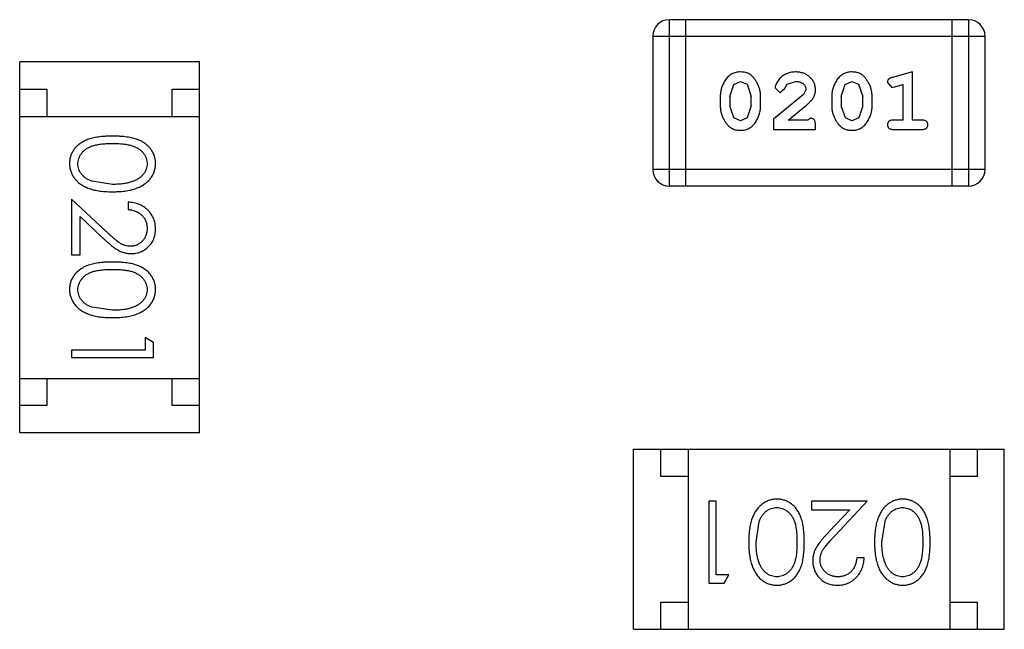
# Model space of a CAD drawing. Header units: inches. Extents: x -13 to 240, y -18 to 126.
# Tile 66 of 112: x 202.43 to 204.23, y 42.75 to 43.87. Entities that reach past the tile are written whole.
import ezdxf

# ---------------------------------------------------------------- set-up
doc = ezdxf.new("R2010")
doc.units = ezdxf.units.IN
doc.header["$LTSCALE"] = 1.21
doc.header["$MEASUREMENT"] = 0
doc.layers.get('0').update_dxf_attribs({"linetype": 'CONTINUOUS'})

msp = doc.modelspace()

# ---------------------------------------------------------------- linework, layer by layer
at = {"color": 7, "linetype": 'Continuous'}
for p, q in [((203.6173, 43.5641), (203.6173, 43.8689)), ((204.166, 43.8689), (203.6173, 43.8689)), ((203.6478, 43.5641), (203.6478, 43.8689)), ((204.1355, 43.8689), (204.1355, 43.5641)), ((204.166, 43.8689), (204.166, 43.5641)), ((203.5868, 43.8384), (203.5868, 43.5945)), ((203.5868, 43.8384), (204.1964, 43.8384)), ((204.1964, 43.5945), (204.1964, 43.8384)), ((202.4257, 43.1114), (202.4257, 43.7914)), ((202.7557, 43.7914), (202.4257, 43.7914)), ((202.7557, 43.1114), (202.7557, 43.7914)), ((204.0631, 43.7731), (204.0265, 43.7632)), ((204.0631, 43.685), (204.0631, 43.7731)), ((202.4257, 43.7414), (202.4757, 43.7414)), ((202.4757, 43.7414), (202.4757, 43.6914)), ((202.7057, 43.6914), (202.7057, 43.7414)), ((202.7057, 43.7414), (202.7557, 43.7414)), ((203.728, 43.7282), (203.7353, 43.75)), ((203.7353, 43.75), (203.7477, 43.7558)), ((203.7477, 43.7558), (203.7598, 43.7505)), ((203.7598, 43.7505), (203.7674, 43.7282)), ((203.8114, 43.7438), (203.8202, 43.7353)), ((203.8202, 43.7353), (203.8287, 43.7419)), ((203.8287, 43.7419), (203.8337, 43.7504)), ((203.8337, 43.7504), (203.8486, 43.7558)), ((203.8681, 43.7413), (203.8633, 43.7316)), ((203.9326, 43.7282), (203.9398, 43.75)), ((203.9398, 43.75), (203.9522, 43.7558)), ((203.9522, 43.7558), (203.9643, 43.7505)), ((203.9643, 43.7505), (203.9719, 43.7282)), ((204.0175, 43.754), (204.0254, 43.7448)), ((204.0254, 43.7448), (204.0308, 43.7458)), ((204.0308, 43.7458), (204.0458, 43.75)), ((204.0458, 43.75), (204.0458, 43.685)), ((203.7107, 43.7285), (203.7107, 43.7107)), ((203.728, 43.7282), (203.728, 43.711)), ((203.7674, 43.711), (203.7674, 43.7282)), ((203.7847, 43.7107), (203.7847, 43.7285)), ((203.8633, 43.7316), (203.8083, 43.6866)), ((203.9152, 43.7285), (203.9152, 43.7107)), ((203.9326, 43.7282), (203.9326, 43.711)), ((203.9719, 43.711), (203.9719, 43.7282)), ((203.9892, 43.7107), (203.9892, 43.7285)), ((203.7357, 43.6887), (203.728, 43.711)), ((203.7674, 43.711), (203.7601, 43.6892)), ((203.835, 43.685), (203.8686, 43.712)), ((203.9402, 43.6887), (203.9326, 43.711)), ((203.9719, 43.711), (203.9646, 43.6892)), ((202.4257, 43.6914), (202.7557, 43.6914)), ((203.7478, 43.6834), (203.7357, 43.6887)), ((203.7601, 43.6892), (203.7478, 43.6834)), ((203.8083, 43.6866), (203.8083, 43.6677)), ((203.8767, 43.6881), (203.8712, 43.685)), ((203.9523, 43.6834), (203.9402, 43.6887)), ((203.9646, 43.6892), (203.9523, 43.6834)), ((203.8083, 43.6677), (203.8854, 43.6677)), ((203.8712, 43.685), (203.835, 43.685)), ((203.8854, 43.6677), (203.8854, 43.6756)), ((204.0458, 43.685), (204.0285, 43.685)), ((204.0285, 43.6677), (204.0804, 43.6677)), ((204.0804, 43.685), (204.0631, 43.685)), ((204.1964, 43.5945), (203.5868, 43.5945)), ((202.596, 43.5669), (202.5583, 43.5726)), ((203.6173, 43.5641), (204.166, 43.5641)), ((202.521, 43.54), (202.521, 43.4381)), ((202.5831, 43.4818), (202.521, 43.54)), ((202.6249, 43.5343), (202.6249, 43.5208)), ((202.5364, 43.4381), (202.5364, 43.5079)), ((202.5364, 43.5079), (202.5765, 43.4704)), ((202.521, 43.4381), (202.5364, 43.4381)), ((202.596, 43.3362), (202.5583, 43.3419)), ((202.6556, 43.2862), (202.6556, 43.2631)), ((202.671, 43.2774), (202.6556, 43.2862)), ((202.671, 43.2496), (202.671, 43.2774)), ((202.521, 43.2631), (202.521, 43.2496)), ((202.6556, 43.2631), (202.521, 43.2631)), ((202.521, 43.2496), (202.671, 43.2496)), ((202.4257, 43.2114), (202.7557, 43.2114)), ((202.4757, 43.2114), (202.4757, 43.1614)), ((202.7057, 43.1614), (202.7057, 43.2114)), ((202.4757, 43.1614), (202.4257, 43.1614)), ((202.7557, 43.1614), (202.7057, 43.1614)), ((202.7557, 43.1114), (202.4257, 43.1114)), ((203.5517, 42.7514), (203.5517, 43.0814)), ((203.5517, 43.0814), (204.2317, 43.0814)), ((203.6017, 43.0314), (203.6017, 43.0814)), ((203.6517, 43.0814), (203.6517, 42.7514)), ((204.1317, 43.0814), (204.1317, 42.7514)), ((204.1817, 43.0814), (204.1817, 43.0314)), ((204.2317, 42.7514), (204.2317, 43.0814)), ((203.6517, 43.0314), (203.6017, 43.0314)), ((204.1817, 43.0314), (204.1317, 43.0314)), ((203.6899, 42.9861), (203.6899, 42.8361)), ((203.7033, 42.9861), (203.6899, 42.9861)), ((203.7033, 42.8515), (203.7033, 42.9861)), ((203.8783, 42.9861), (203.8783, 42.9707)), ((203.9803, 42.9861), (203.8783, 42.9861)), ((203.9221, 42.924), (203.9803, 42.9861)), ((203.8783, 42.9707), (203.9481, 42.9707)), ((203.9481, 42.9707), (203.9106, 42.9307)), ((203.7764, 42.9111), (203.7821, 42.9488)), ((204.0072, 42.9111), (204.0129, 42.9488)), ((203.9745, 42.8823), (203.961, 42.8823)), ((203.7264, 42.8515), (203.7033, 42.8515)), ((203.7176, 42.8361), (203.7264, 42.8515)), ((203.6899, 42.8361), (203.7176, 42.8361)), ((203.6017, 42.7514), (203.6017, 42.8014)), ((203.6017, 42.8014), (203.6517, 42.8014)), ((204.1317, 42.8014), (204.1817, 42.8014)), ((204.1817, 42.8014), (204.1817, 42.7514)), ((203.5517, 42.7514), (204.2317, 42.7514))]:
    msp.add_line(p, q, dxfattribs=at)
for centre, start, end in [((203.6173, 43.8384), 90, 180), ((204.166, 43.8384), 0, 90), ((203.6173, 43.5945), 180, 270), ((204.166, 43.5945), 270, 0)]:
    msp.add_arc(centre, 0.0305, start, end, dxfattribs=at)
for points, knots in [([(203.7475, 43.7731), (203.7461, 43.7731), (203.7433, 43.773), (203.7392, 43.7723), (203.7354, 43.7711), (203.7318, 43.7696), (203.7285, 43.7675), (203.7254, 43.765), (203.7227, 43.762), (203.7202, 43.7586), (203.718, 43.755), (203.7161, 43.7514), (203.7144, 43.7477), (203.7131, 43.7439), (203.712, 43.7401), (203.7113, 43.7363), (203.7108, 43.7324), (203.7108, 43.7298), (203.7107, 43.7285)], [0, 0, 0, 0, 0.06692, 0.130834, 0.19258, 0.252759, 0.312631, 0.373411, 0.436359, 0.501894, 0.568244, 0.632472, 0.69556, 0.757163, 0.818592, 0.878885, 0.939235, 1, 1, 1, 1]), ([(203.7847, 43.7285), (203.7847, 43.7296), (203.7846, 43.7317), (203.7843, 43.7349), (203.7838, 43.738), (203.7831, 43.7411), (203.7822, 43.7442), (203.7811, 43.7472), (203.7798, 43.7502), (203.7783, 43.753), (203.7767, 43.7558), (203.7751, 43.7583), (203.7734, 43.7606), (203.7717, 43.7627), (203.77, 43.7646), (203.7683, 43.7662), (203.7666, 43.7677), (203.7642, 43.7692), (203.761, 43.7708), (203.7569, 43.7721), (203.7523, 43.7729), (203.7492, 43.773), (203.7475, 43.7731)], [0, 0, 0, 0, 0.049855, 0.099516, 0.148482, 0.19758, 0.246804, 0.296268, 0.346517, 0.397047, 0.446826, 0.49336, 0.537801, 0.579207, 0.617974, 0.654833, 0.689171, 0.722088, 0.786392, 0.853518, 0.924186, 1, 1, 1, 1]), ([(203.8487, 43.7731), (203.847, 43.773), (203.8436, 43.7729), (203.8387, 43.7721), (203.8339, 43.7706), (203.8295, 43.7686), (203.8253, 43.7662), (203.8217, 43.7633), (203.8185, 43.7601), (203.816, 43.7565), (203.814, 43.753), (203.8126, 43.7496), (203.8116, 43.7466), (203.8115, 43.7447), (203.8114, 43.7438)], [0, 0, 0, 0, 0.098286, 0.193983, 0.289056, 0.384352, 0.477435, 0.566197, 0.652355, 0.737986, 0.818188, 0.887401, 0.94802, 1, 1, 1, 1]), ([(203.8854, 43.7403), (203.8853, 43.7414), (203.8852, 43.7436), (203.8848, 43.7469), (203.884, 43.75), (203.8828, 43.753), (203.8814, 43.7558), (203.8796, 43.7585), (203.8775, 43.7611), (203.8751, 43.7636), (203.8724, 43.7658), (203.8696, 43.7678), (203.8665, 43.7694), (203.8633, 43.7708), (203.8599, 43.7718), (203.8563, 43.7726), (203.8526, 43.773), (203.85, 43.7731), (203.8487, 43.7731)], [0, 0, 0, 0, 0.060981, 0.120256, 0.178148, 0.236115, 0.293993, 0.352864, 0.413358, 0.476056, 0.539296, 0.602396, 0.665116, 0.728325, 0.792919, 0.859317, 0.928302, 1, 1, 1, 1]), ([(203.952, 43.7731), (203.9506, 43.7731), (203.9478, 43.773), (203.9437, 43.7723), (203.9399, 43.7711), (203.9363, 43.7696), (203.933, 43.7675), (203.93, 43.765), (203.9272, 43.762), (203.9247, 43.7586), (203.9225, 43.755), (203.9206, 43.7514), (203.9189, 43.7477), (203.9176, 43.7439), (203.9165, 43.7401), (203.9158, 43.7363), (203.9153, 43.7324), (203.9153, 43.7298), (203.9152, 43.7285)], [0, 0, 0, 0, 0.06692, 0.130834, 0.19258, 0.252759, 0.312631, 0.373411, 0.436359, 0.501894, 0.568244, 0.632472, 0.69556, 0.757163, 0.818592, 0.878885, 0.939235, 1, 1, 1, 1]), ([(203.9892, 43.7285), (203.9892, 43.7296), (203.9891, 43.7317), (203.9888, 43.7349), (203.9883, 43.738), (203.9876, 43.7411), (203.9867, 43.7442), (203.9856, 43.7472), (203.9843, 43.7502), (203.9828, 43.753), (203.9812, 43.7558), (203.9796, 43.7583), (203.9779, 43.7606), (203.9762, 43.7627), (203.9745, 43.7646), (203.9728, 43.7662), (203.9711, 43.7677), (203.9687, 43.7692), (203.9655, 43.7708), (203.9614, 43.7721), (203.9568, 43.7729), (203.9537, 43.773), (203.952, 43.7731)], [0, 0, 0, 0, 0.049855, 0.099516, 0.148482, 0.19758, 0.246804, 0.296268, 0.346517, 0.397047, 0.446826, 0.49336, 0.537801, 0.579207, 0.617974, 0.654833, 0.689171, 0.722088, 0.786392, 0.853518, 0.924186, 1, 1, 1, 1]), ([(204.0265, 43.7632), (204.0257, 43.763), (204.0241, 43.7625), (204.022, 43.7616), (204.0204, 43.7607), (204.0192, 43.7597), (204.0184, 43.7585), (204.0179, 43.7572), (204.0175, 43.7557), (204.0175, 43.7546), (204.0175, 43.754)], [0, 0, 0, 0, 0.187321, 0.344927, 0.475328, 0.579604, 0.674244, 0.773631, 0.882025, 1, 1, 1, 1]), ([(203.8486, 43.7558), (203.85, 43.7557), (203.8527, 43.7557), (203.8565, 43.7548), (203.8599, 43.7534), (203.8627, 43.7515), (203.8651, 43.7492), (203.8668, 43.7468), (203.8678, 43.7441), (203.868, 43.7422), (203.8681, 43.7413)], [0, 0, 0, 0, 0.156344, 0.299348, 0.4327, 0.561, 0.682299, 0.791883, 0.89611, 1, 1, 1, 1]), ([(203.8686, 43.712), (203.8695, 43.7128), (203.8712, 43.7143), (203.8735, 43.7165), (203.8756, 43.7186), (203.8775, 43.7206), (203.8791, 43.7225), (203.8805, 43.7242), (203.8816, 43.7259), (203.8827, 43.7279), (203.8838, 43.7305), (203.8847, 43.7337), (203.8853, 43.737), (203.8853, 43.7392), (203.8854, 43.7403)], [0, 0, 0, 0, 0.103002, 0.197728, 0.285279, 0.365235, 0.437224, 0.502446, 0.560545, 0.611446, 0.707576, 0.80349, 0.900532, 1, 1, 1, 1]), ([(203.7107, 43.7107), (203.7108, 43.7097), (203.7108, 43.7075), (203.7111, 43.7044), (203.7116, 43.7012), (203.7123, 43.6981), (203.7131, 43.6951), (203.7143, 43.6921), (203.7155, 43.6891), (203.717, 43.6863), (203.7186, 43.6835), (203.7202, 43.681), (203.7219, 43.6787), (203.7235, 43.6766), (203.7252, 43.6747), (203.7269, 43.673), (203.7286, 43.6716), (203.731, 43.67), (203.7342, 43.6684), (203.7384, 43.6671), (203.743, 43.6663), (203.7461, 43.6662), (203.7478, 43.6661)], [0, 0, 0, 0, 0.049886, 0.09882, 0.148132, 0.19689, 0.246038, 0.295176, 0.345305, 0.395692, 0.445312, 0.491875, 0.535813, 0.577009, 0.616081, 0.652689, 0.687585, 0.720206, 0.785062, 0.85223, 0.923759, 1, 1, 1, 1]), ([(203.7478, 43.6661), (203.7492, 43.6662), (203.752, 43.6662), (203.7561, 43.6669), (203.76, 43.6681), (203.7635, 43.6697), (203.7669, 43.6717), (203.7699, 43.6742), (203.7727, 43.6771), (203.7752, 43.6805), (203.7774, 43.6841), (203.7793, 43.6878), (203.781, 43.6915), (203.7823, 43.6953), (203.7834, 43.6991), (203.7841, 43.7029), (203.7846, 43.7068), (203.7846, 43.7094), (203.7847, 43.7107)], [0, 0, 0, 0, 0.067217, 0.131051, 0.19272, 0.252824, 0.312745, 0.373449, 0.436041, 0.501494, 0.567761, 0.632087, 0.695096, 0.757109, 0.817993, 0.878657, 0.939311, 1, 1, 1, 1]), ([(203.9152, 43.7107), (203.9153, 43.7097), (203.9153, 43.7075), (203.9156, 43.7044), (203.9161, 43.7012), (203.9168, 43.6981), (203.9177, 43.6951), (203.9188, 43.6921), (203.9201, 43.6891), (203.9215, 43.6863), (203.9231, 43.6835), (203.9247, 43.681), (203.9264, 43.6787), (203.928, 43.6766), (203.9297, 43.6747), (203.9314, 43.673), (203.9332, 43.6716), (203.9355, 43.67), (203.9387, 43.6684), (203.9429, 43.6671), (203.9475, 43.6663), (203.9506, 43.6662), (203.9523, 43.6661)], [0, 0, 0, 0, 0.049886, 0.09882, 0.148132, 0.19689, 0.246038, 0.295176, 0.345305, 0.395692, 0.445312, 0.491875, 0.535813, 0.577009, 0.616081, 0.652689, 0.687585, 0.720206, 0.785062, 0.85223, 0.923759, 1, 1, 1, 1]), ([(203.9523, 43.6661), (203.9537, 43.6662), (203.9566, 43.6662), (203.9606, 43.6669), (203.9645, 43.6681), (203.9681, 43.6697), (203.9714, 43.6717), (203.9744, 43.6742), (203.9772, 43.6771), (203.9797, 43.6805), (203.9819, 43.6841), (203.9838, 43.6878), (203.9855, 43.6915), (203.9868, 43.6953), (203.9879, 43.6991), (203.9886, 43.7029), (203.9891, 43.7068), (203.9892, 43.7094), (203.9892, 43.7107)], [0, 0, 0, 0, 0.067217, 0.131051, 0.19272, 0.252824, 0.312745, 0.373449, 0.436041, 0.501494, 0.567761, 0.632087, 0.695096, 0.757109, 0.817993, 0.878657, 0.939311, 1, 1, 1, 1]), ([(203.8854, 43.6756), (203.8853, 43.6766), (203.8853, 43.6786), (203.8848, 43.6813), (203.8842, 43.6836), (203.8831, 43.6853), (203.8818, 43.6866), (203.8803, 43.6875), (203.8786, 43.6881), (203.8773, 43.6881), (203.8767, 43.6881)], [0, 0, 0, 0, 0.1844, 0.34094, 0.473574, 0.586824, 0.690029, 0.789175, 0.890445, 1, 1, 1, 1]), ([(204.0285, 43.685), (204.0276, 43.685), (204.0259, 43.6849), (204.0236, 43.6845), (204.0217, 43.6837), (204.0201, 43.6827), (204.0189, 43.6813), (204.0181, 43.6798), (204.0176, 43.6781), (204.0175, 43.677), (204.0175, 43.6763)], [0, 0, 0, 0, 0.169102, 0.317658, 0.446239, 0.563118, 0.671828, 0.776546, 0.884858, 1, 1, 1, 1]), ([(204.0175, 43.6763), (204.0175, 43.6757), (204.0176, 43.6745), (204.0181, 43.6729), (204.0189, 43.6714), (204.0201, 43.67), (204.0216, 43.6689), (204.0236, 43.6682), (204.0259, 43.6678), (204.0276, 43.6677), (204.0285, 43.6677)], [0, 0, 0, 0, 0.115051, 0.223278, 0.329269, 0.437893, 0.554681, 0.682591, 0.83103, 1, 1, 1, 1]), ([(204.0914, 43.6763), (204.0914, 43.677), (204.0913, 43.6781), (204.0908, 43.6798), (204.09, 43.6813), (204.0888, 43.6826), (204.0873, 43.6837), (204.0853, 43.6845), (204.083, 43.6849), (204.0813, 43.685), (204.0804, 43.685)], [0, 0, 0, 0, 0.11517, 0.223509, 0.328254, 0.438012, 0.553651, 0.682263, 0.830856, 1, 1, 1, 1]), ([(204.0804, 43.6677), (204.0813, 43.6677), (204.083, 43.6678), (204.0853, 43.6682), (204.0873, 43.6689), (204.0888, 43.67), (204.09, 43.6713), (204.0908, 43.6729), (204.0913, 43.6745), (204.0914, 43.6757), (204.0914, 43.6763)], [0, 0, 0, 0, 0.169012, 0.317488, 0.445429, 0.560977, 0.67065, 0.776666, 0.88492, 1, 1, 1, 1]), ([(202.596, 43.6554), (202.5936, 43.6554), (202.5889, 43.6554), (202.5822, 43.6551), (202.5758, 43.6546), (202.5699, 43.6538), (202.5643, 43.6529), (202.5592, 43.6519), (202.5545, 43.6506), (202.5501, 43.6491), (202.5461, 43.6474), (202.5424, 43.6455), (202.539, 43.6435), (202.5358, 43.6413), (202.5328, 43.639), (202.53, 43.6365), (202.5276, 43.6339), (202.5254, 43.6311), (202.5235, 43.6282), (202.5218, 43.6251), (202.5203, 43.6221), (202.5192, 43.6189), (202.5183, 43.6156), (202.5176, 43.6122), (202.5172, 43.6088), (202.5172, 43.6064), (202.5172, 43.6053)], [0, 0, 0, 0, 0.068113, 0.132564, 0.193427, 0.250218, 0.303569, 0.353576, 0.400235, 0.443586, 0.484619, 0.524292, 0.56238, 0.599049, 0.63494, 0.669782, 0.704009, 0.737842, 0.771098, 0.803896, 0.836415, 0.868639, 0.900715, 0.933378, 0.966213, 1, 1, 1, 1]), ([(202.6749, 43.6053), (202.6749, 43.6064), (202.6748, 43.6088), (202.6744, 43.6122), (202.6738, 43.6156), (202.6728, 43.6189), (202.6716, 43.6221), (202.6702, 43.6252), (202.6685, 43.6282), (202.6665, 43.6312), (202.6643, 43.634), (202.6619, 43.6367), (202.6591, 43.6391), (202.6562, 43.6415), (202.653, 43.6436), (202.6495, 43.6457), (202.6458, 43.6475), (202.6419, 43.6491), (202.6375, 43.6506), (202.6328, 43.6519), (202.6277, 43.653), (202.6222, 43.6539), (202.6162, 43.6546), (202.6098, 43.6551), (202.603, 43.6554), (202.5984, 43.6554), (202.596, 43.6554)], [0, 0, 0, 0, 0.033742, 0.066533, 0.099153, 0.13154, 0.164087, 0.196563, 0.229707, 0.263315, 0.297504, 0.331686, 0.366482, 0.4021, 0.438958, 0.476748, 0.515985, 0.556589, 0.599519, 0.645765, 0.695487, 0.748721, 0.805687, 0.866754, 0.931405, 1, 1, 1, 1]), ([(202.5326, 43.6048), (202.5326, 43.6065), (202.5328, 43.6098), (202.5341, 43.6146), (202.5362, 43.6194), (202.5386, 43.6231), (202.5409, 43.626), (202.5428, 43.628), (202.5449, 43.6299), (202.5473, 43.6317), (202.5498, 43.6333), (202.5525, 43.6348), (202.5554, 43.6362), (202.5585, 43.6374), (202.5619, 43.6385), (202.5657, 43.6394), (202.5698, 43.6402), (202.5743, 43.6409), (202.5792, 43.6413), (202.5845, 43.6417), (202.5901, 43.6419), (202.594, 43.6419), (202.596, 43.6419)], [0, 0, 0, 0, 0.060034, 0.120278, 0.182348, 0.247919, 0.281641, 0.315701, 0.350322, 0.385703, 0.421819, 0.459196, 0.497866, 0.538301, 0.58121, 0.628183, 0.679403, 0.734699, 0.794074, 0.858416, 0.927049, 1, 1, 1, 1]), ([(202.596, 43.6419), (202.598, 43.6419), (202.6019, 43.6419), (202.6076, 43.6417), (202.6129, 43.6413), (202.6178, 43.6408), (202.6223, 43.6402), (202.6265, 43.6394), (202.6302, 43.6385), (202.6336, 43.6374), (202.6367, 43.6361), (202.6396, 43.6348), (202.6423, 43.6333), (202.6449, 43.6316), (202.6472, 43.6299), (202.6493, 43.628), (202.6513, 43.626), (202.6535, 43.6231), (202.6559, 43.6194), (202.658, 43.6147), (202.6592, 43.6098), (202.6594, 43.6065), (202.6595, 43.6048)], [0, 0, 0, 0, 0.073302, 0.142286, 0.206253, 0.266017, 0.321612, 0.372532, 0.419497, 0.462398, 0.502825, 0.541489, 0.579034, 0.615143, 0.650298, 0.684912, 0.718701, 0.752189, 0.817245, 0.879117, 0.939613, 1, 1, 1, 1]), ([(202.5172, 43.6053), (202.5172, 43.6041), (202.5172, 43.6017), (202.5177, 43.5982), (202.5183, 43.5947), (202.5193, 43.5914), (202.5205, 43.5881), (202.5219, 43.5849), (202.5237, 43.5818), (202.5257, 43.5788), (202.5279, 43.5759), (202.5304, 43.5732), (202.5332, 43.5706), (202.5363, 43.5682), (202.5396, 43.566), (202.5431, 43.5639), (202.5469, 43.562), (202.551, 43.5602), (202.5554, 43.5586), (202.5601, 43.5572), (202.5652, 43.5561), (202.5707, 43.5551), (202.5765, 43.5544), (202.5827, 43.5538), (202.5892, 43.5536), (202.5937, 43.5535), (202.596, 43.5535)], [0, 0, 0, 0, 0.033824, 0.067298, 0.10028, 0.133019, 0.165736, 0.198792, 0.232372, 0.266409, 0.301016, 0.336196, 0.371972, 0.408574, 0.446394, 0.485225, 0.525372, 0.567224, 0.611081, 0.65775, 0.70702, 0.759235, 0.814484, 0.873227, 0.934937, 1, 1, 1, 1]), ([(202.5583, 43.5726), (202.5573, 43.573), (202.5552, 43.5738), (202.5523, 43.5751), (202.5496, 43.5766), (202.547, 43.5782), (202.5447, 43.5799), (202.5426, 43.5818), (202.5407, 43.5838), (202.5384, 43.5866), (202.5361, 43.5903), (202.5341, 43.595), (202.5328, 43.5998), (202.5326, 43.6031), (202.5326, 43.6048)], [0, 0, 0, 0, 0.075949, 0.148549, 0.218996, 0.286119, 0.351826, 0.416074, 0.478265, 0.540325, 0.660405, 0.774606, 0.887187, 1, 1, 1, 1]), ([(202.596, 43.5535), (202.5983, 43.5535), (202.6028, 43.5536), (202.6093, 43.5539), (202.6155, 43.5544), (202.6214, 43.5551), (202.6269, 43.5561), (202.632, 43.5572), (202.6367, 43.5587), (202.6411, 43.5603), (202.6452, 43.5621), (202.6491, 43.564), (202.6526, 43.5661), (202.6559, 43.5683), (202.659, 43.5708), (202.6617, 43.5733), (202.6643, 43.576), (202.6665, 43.5789), (202.6685, 43.5819), (202.6702, 43.585), (202.6716, 43.5882), (202.6728, 43.5914), (202.6737, 43.5948), (202.6744, 43.5982), (202.6748, 43.6017), (202.6749, 43.6041), (202.6749, 43.6053)], [0, 0, 0, 0, 0.065278, 0.127205, 0.186168, 0.241675, 0.294115, 0.343609, 0.390387, 0.434463, 0.476646, 0.517002, 0.555936, 0.593716, 0.630057, 0.665601, 0.700745, 0.734917, 0.768681, 0.802087, 0.834849, 0.867433, 0.900138, 0.932806, 0.966212, 1, 1, 1, 1]), ([(202.6595, 43.6048), (202.6594, 43.6032), (202.6592, 43.5999), (202.658, 43.595), (202.6558, 43.5904), (202.6535, 43.5866), (202.6512, 43.5838), (202.6492, 43.5817), (202.647, 43.5797), (202.6445, 43.5779), (202.6418, 43.5763), (202.6388, 43.5747), (202.6357, 43.5733), (202.6323, 43.5719), (202.6286, 43.5708), (202.6247, 43.5697), (202.6205, 43.5689), (202.6161, 43.5682), (202.6114, 43.5676), (202.6065, 43.5672), (202.6014, 43.567), (202.5978, 43.567), (202.596, 43.5669)], [0, 0, 0, 0, 0.059689, 0.119507, 0.181075, 0.246162, 0.279894, 0.314468, 0.350403, 0.387474, 0.426147, 0.466624, 0.508745, 0.553328, 0.600058, 0.649177, 0.700552, 0.754894, 0.811825, 0.871514, 0.934319, 1, 1, 1, 1]), ([(202.6749, 43.4853), (202.6748, 43.487), (202.6748, 43.4903), (202.6741, 43.4951), (202.673, 43.4998), (202.6714, 43.5042), (202.6694, 43.5084), (202.667, 43.5124), (202.6642, 43.5162), (202.6609, 43.5198), (202.6572, 43.5231), (202.6533, 43.5259), (202.6492, 43.5284), (202.6448, 43.5304), (202.6402, 43.532), (202.6353, 43.5332), (202.6302, 43.534), (202.6267, 43.5342), (202.6249, 43.5343)], [0, 0, 0, 0, 0.06445, 0.126725, 0.187421, 0.247417, 0.306749, 0.366595, 0.427749, 0.490235, 0.553031, 0.614805, 0.676505, 0.738096, 0.801021, 0.864897, 0.931209, 1, 1, 1, 1]), ([(202.6249, 43.5208), (202.6262, 43.5207), (202.6288, 43.5204), (202.6326, 43.5197), (202.6361, 43.5187), (202.6395, 43.5175), (202.6425, 43.516), (202.6454, 43.5142), (202.648, 43.5122), (202.6504, 43.51), (202.6525, 43.5075), (202.6544, 43.5049), (202.656, 43.5021), (202.6573, 43.4992), (202.6583, 43.4961), (202.659, 43.4929), (202.6594, 43.4895), (202.6595, 43.4872), (202.6595, 43.486)], [0, 0, 0, 0, 0.073648, 0.143686, 0.210962, 0.275557, 0.338064, 0.399311, 0.4594, 0.51934, 0.579024, 0.637809, 0.695959, 0.754122, 0.813113, 0.873453, 0.935561, 1, 1, 1, 1]), ([(202.5765, 43.4704), (202.578, 43.4689), (202.581, 43.4662), (202.5853, 43.4622), (202.5895, 43.4587), (202.5933, 43.4555), (202.597, 43.4526), (202.6003, 43.4501), (202.6035, 43.448), (202.6073, 43.4457), (202.6121, 43.4434), (202.618, 43.4415), (202.6241, 43.4402), (202.6282, 43.4401), (202.6303, 43.44)], [0, 0, 0, 0, 0.09953, 0.192079, 0.277712, 0.357454, 0.429648, 0.495771, 0.555538, 0.608657, 0.707578, 0.804328, 0.901298, 1, 1, 1, 1]), ([(202.6291, 43.4535), (202.6275, 43.4535), (202.6242, 43.4537), (202.6194, 43.4547), (202.6148, 43.4564), (202.611, 43.4584), (202.6079, 43.4604), (202.6052, 43.4623), (202.6022, 43.4647), (202.599, 43.4673), (202.5954, 43.4704), (202.5916, 43.4739), (202.5874, 43.4777), (202.5846, 43.4804), (202.5831, 43.4818)], [0, 0, 0, 0, 0.088014, 0.174976, 0.2638, 0.355443, 0.406413, 0.465519, 0.533076, 0.609353, 0.693899, 0.787171, 0.889197, 1, 1, 1, 1]), ([(202.6595, 43.486), (202.6595, 43.4849), (202.6594, 43.4827), (202.659, 43.4795), (202.6583, 43.4764), (202.6573, 43.4734), (202.656, 43.4706), (202.6545, 43.4679), (202.6526, 43.4653), (202.6505, 43.4629), (202.6483, 43.4607), (202.6458, 43.4588), (202.6433, 43.4571), (202.6407, 43.4558), (202.6379, 43.4548), (202.6351, 43.454), (202.6321, 43.4536), (202.6301, 43.4535), (202.6291, 43.4535)], [0, 0, 0, 0, 0.068027, 0.133505, 0.19695, 0.26027, 0.322741, 0.384982, 0.448465, 0.513424, 0.578224, 0.640011, 0.700094, 0.760067, 0.819012, 0.877878, 0.938035, 1, 1, 1, 1]), ([(202.6303, 43.44), (202.6318, 43.4401), (202.6347, 43.4402), (202.639, 43.4407), (202.6431, 43.4417), (202.6472, 43.4431), (202.651, 43.4449), (202.6547, 43.447), (202.6583, 43.4496), (202.6616, 43.4525), (202.6648, 43.4557), (202.6674, 43.4593), (202.6697, 43.463), (202.6717, 43.467), (202.6731, 43.4712), (202.6741, 43.4757), (202.6748, 43.4805), (202.6748, 43.4837), (202.6749, 43.4853)], [0, 0, 0, 0, 0.06271, 0.123347, 0.183401, 0.242828, 0.302097, 0.36242, 0.423725, 0.487032, 0.550491, 0.612709, 0.674265, 0.73617, 0.799211, 0.863483, 0.930525, 1, 1, 1, 1]), ([(202.596, 43.4246), (202.5936, 43.4246), (202.5889, 43.4246), (202.5822, 43.4243), (202.5758, 43.4238), (202.5699, 43.4231), (202.5643, 43.4222), (202.5592, 43.4211), (202.5545, 43.4198), (202.5501, 43.4183), (202.5461, 43.4166), (202.5424, 43.4147), (202.539, 43.4127), (202.5358, 43.4105), (202.5328, 43.4082), (202.53, 43.4058), (202.5276, 43.4031), (202.5254, 43.4003), (202.5235, 43.3974), (202.5218, 43.3944), (202.5203, 43.3913), (202.5192, 43.3881), (202.5183, 43.3848), (202.5176, 43.3815), (202.5172, 43.378), (202.5172, 43.3757), (202.5172, 43.3745)], [0, 0, 0, 0, 0.068113, 0.132564, 0.193427, 0.250218, 0.303569, 0.353576, 0.400235, 0.443586, 0.484619, 0.524292, 0.56238, 0.599049, 0.63494, 0.669782, 0.704009, 0.737842, 0.771098, 0.803896, 0.836415, 0.868639, 0.900715, 0.933378, 0.966213, 1, 1, 1, 1]), ([(202.6749, 43.3745), (202.6749, 43.3757), (202.6748, 43.378), (202.6744, 43.3815), (202.6738, 43.3848), (202.6728, 43.3881), (202.6716, 43.3913), (202.6702, 43.3944), (202.6685, 43.3975), (202.6665, 43.4004), (202.6643, 43.4032), (202.6619, 43.4059), (202.6591, 43.4084), (202.6562, 43.4107), (202.653, 43.4128), (202.6495, 43.4149), (202.6458, 43.4167), (202.6419, 43.4184), (202.6375, 43.4199), (202.6328, 43.4211), (202.6277, 43.4223), (202.6222, 43.4231), (202.6162, 43.4238), (202.6098, 43.4243), (202.603, 43.4246), (202.5984, 43.4246), (202.596, 43.4246)], [0, 0, 0, 0, 0.033742, 0.066533, 0.099153, 0.13154, 0.164087, 0.196563, 0.229707, 0.263315, 0.297504, 0.331686, 0.366482, 0.4021, 0.438958, 0.476748, 0.515985, 0.556589, 0.599519, 0.645765, 0.695487, 0.748721, 0.805687, 0.866754, 0.931405, 1, 1, 1, 1]), ([(202.5326, 43.374), (202.5326, 43.3757), (202.5328, 43.379), (202.5341, 43.3839), (202.5362, 43.3886), (202.5386, 43.3924), (202.5409, 43.3952), (202.5428, 43.3973), (202.5449, 43.3992), (202.5473, 43.4009), (202.5498, 43.4026), (202.5525, 43.404), (202.5554, 43.4054), (202.5585, 43.4066), (202.5619, 43.4077), (202.5657, 43.4087), (202.5698, 43.4094), (202.5743, 43.4101), (202.5792, 43.4105), (202.5845, 43.4109), (202.5901, 43.4112), (202.594, 43.4112), (202.596, 43.4112)], [0, 0, 0, 0, 0.060034, 0.120278, 0.182348, 0.247919, 0.281641, 0.315701, 0.350322, 0.385703, 0.421819, 0.459196, 0.497866, 0.538301, 0.58121, 0.628183, 0.679403, 0.734699, 0.794074, 0.858416, 0.927049, 1, 1, 1, 1]), ([(202.596, 43.4112), (202.598, 43.4112), (202.6019, 43.4112), (202.6076, 43.4109), (202.6129, 43.4106), (202.6178, 43.41), (202.6223, 43.4094), (202.6265, 43.4086), (202.6302, 43.4077), (202.6336, 43.4066), (202.6367, 43.4054), (202.6396, 43.404), (202.6423, 43.4025), (202.6449, 43.4009), (202.6472, 43.3991), (202.6493, 43.3972), (202.6513, 43.3952), (202.6535, 43.3924), (202.6559, 43.3886), (202.658, 43.3839), (202.6592, 43.379), (202.6594, 43.3757), (202.6595, 43.374)], [0, 0, 0, 0, 0.073302, 0.142286, 0.206253, 0.266017, 0.321612, 0.372532, 0.419497, 0.462398, 0.502825, 0.541489, 0.579034, 0.615143, 0.650298, 0.684912, 0.718701, 0.752189, 0.817245, 0.879117, 0.939613, 1, 1, 1, 1]), ([(202.5172, 43.3745), (202.5172, 43.3733), (202.5172, 43.3709), (202.5177, 43.3674), (202.5183, 43.364), (202.5193, 43.3606), (202.5205, 43.3574), (202.5219, 43.3542), (202.5237, 43.3511), (202.5257, 43.3481), (202.5279, 43.3452), (202.5304, 43.3424), (202.5332, 43.3398), (202.5363, 43.3374), (202.5396, 43.3352), (202.5431, 43.3331), (202.5469, 43.3312), (202.551, 43.3294), (202.5554, 43.3278), (202.5601, 43.3265), (202.5652, 43.3253), (202.5707, 43.3243), (202.5765, 43.3236), (202.5827, 43.3231), (202.5892, 43.3228), (202.5937, 43.3227), (202.596, 43.3227)], [0, 0, 0, 0, 0.033824, 0.067298, 0.10028, 0.133019, 0.165736, 0.198792, 0.232372, 0.266409, 0.301016, 0.336196, 0.371972, 0.408574, 0.446394, 0.485225, 0.525372, 0.567224, 0.611081, 0.65775, 0.70702, 0.759235, 0.814484, 0.873227, 0.934937, 1, 1, 1, 1]), ([(202.5583, 43.3419), (202.5573, 43.3422), (202.5552, 43.343), (202.5523, 43.3443), (202.5496, 43.3458), (202.547, 43.3474), (202.5447, 43.3491), (202.5426, 43.351), (202.5407, 43.353), (202.5384, 43.3558), (202.5361, 43.3595), (202.5341, 43.3642), (202.5328, 43.3691), (202.5326, 43.3724), (202.5326, 43.374)], [0, 0, 0, 0, 0.075949, 0.148549, 0.218996, 0.286119, 0.351826, 0.416074, 0.478265, 0.540325, 0.660405, 0.774606, 0.887187, 1, 1, 1, 1]), ([(202.596, 43.3227), (202.5983, 43.3227), (202.6028, 43.3228), (202.6093, 43.3231), (202.6155, 43.3236), (202.6214, 43.3244), (202.6269, 43.3253), (202.632, 43.3265), (202.6367, 43.3279), (202.6411, 43.3295), (202.6452, 43.3313), (202.6491, 43.3332), (202.6526, 43.3353), (202.6559, 43.3376), (202.659, 43.34), (202.6617, 43.3426), (202.6643, 43.3453), (202.6665, 43.3482), (202.6685, 43.3511), (202.6702, 43.3542), (202.6716, 43.3574), (202.6728, 43.3607), (202.6737, 43.364), (202.6744, 43.3674), (202.6748, 43.3709), (202.6749, 43.3733), (202.6749, 43.3745)], [0, 0, 0, 0, 0.065278, 0.127205, 0.186168, 0.241675, 0.294115, 0.343609, 0.390387, 0.434463, 0.476646, 0.517002, 0.555936, 0.593716, 0.630057, 0.665601, 0.700745, 0.734917, 0.768681, 0.802087, 0.834849, 0.867433, 0.900138, 0.932806, 0.966212, 1, 1, 1, 1]), ([(202.6595, 43.374), (202.6594, 43.3724), (202.6592, 43.3691), (202.658, 43.3643), (202.6558, 43.3596), (202.6535, 43.3558), (202.6512, 43.353), (202.6492, 43.3509), (202.647, 43.349), (202.6445, 43.3472), (202.6418, 43.3455), (202.6388, 43.3439), (202.6357, 43.3425), (202.6323, 43.3412), (202.6286, 43.34), (202.6247, 43.3389), (202.6205, 43.3381), (202.6161, 43.3374), (202.6114, 43.3369), (202.6065, 43.3364), (202.6014, 43.3362), (202.5978, 43.3362), (202.596, 43.3362)], [0, 0, 0, 0, 0.059689, 0.119507, 0.181075, 0.246162, 0.279894, 0.314468, 0.350403, 0.387474, 0.426147, 0.466624, 0.508745, 0.553328, 0.600058, 0.649177, 0.700552, 0.754894, 0.811825, 0.871514, 0.934319, 1, 1, 1, 1]), ([(203.8147, 42.99), (203.8135, 42.99), (203.8112, 42.9899), (203.8076, 42.9895), (203.8042, 42.9888), (203.8009, 42.9879), (203.7976, 42.9867), (203.7944, 42.9852), (203.7913, 42.9835), (203.7883, 42.9815), (203.7854, 42.9792), (203.7827, 42.9767), (203.7801, 42.9739), (203.7777, 42.9709), (203.7754, 42.9676), (203.7733, 42.964), (203.7714, 42.9602), (203.7696, 42.9562), (203.768, 42.9518), (203.7667, 42.947), (203.7655, 42.9419), (203.7646, 42.9365), (203.7639, 42.9307), (203.7633, 42.9245), (203.763, 42.918), (203.763, 42.9135), (203.7629, 42.9112)], [0, 0, 0, 0, 0.033824, 0.067298, 0.10028, 0.133019, 0.165736, 0.198792, 0.232372, 0.266409, 0.301016, 0.336196, 0.371972, 0.408574, 0.446394, 0.485225, 0.525372, 0.567224, 0.611081, 0.65775, 0.70702, 0.759235, 0.814484, 0.873227, 0.934937, 1, 1, 1, 1]), ([(203.8649, 42.9112), (203.8649, 42.9136), (203.8648, 42.9182), (203.8645, 42.925), (203.864, 42.9313), (203.8633, 42.9373), (203.8624, 42.9428), (203.8614, 42.948), (203.86, 42.9527), (203.8585, 42.957), (203.8568, 42.961), (203.855, 42.9647), (203.8529, 42.9682), (203.8508, 42.9714), (203.8485, 42.9744), (203.846, 42.9771), (203.8433, 42.9795), (203.8405, 42.9817), (203.8376, 42.9837), (203.8346, 42.9853), (203.8315, 42.9868), (203.8283, 42.9879), (203.825, 42.9889), (203.8217, 42.9895), (203.8182, 42.9899), (203.8159, 42.99), (203.8147, 42.99)], [0, 0, 0, 0, 0.068113, 0.132564, 0.193427, 0.250218, 0.303569, 0.353576, 0.400235, 0.443586, 0.484619, 0.524292, 0.56238, 0.599049, 0.63494, 0.669782, 0.704009, 0.737842, 0.771098, 0.803896, 0.836415, 0.868639, 0.900715, 0.933378, 0.966213, 1, 1, 1, 1]), ([(204.0455, 42.99), (204.0443, 42.99), (204.0419, 42.9899), (204.0384, 42.9895), (204.035, 42.9888), (204.0316, 42.9879), (204.0284, 42.9867), (204.0252, 42.9852), (204.0221, 42.9835), (204.0191, 42.9815), (204.0162, 42.9792), (204.0134, 42.9767), (204.0108, 42.9739), (204.0084, 42.9709), (204.0062, 42.9676), (204.0041, 42.964), (204.0022, 42.9602), (204.0004, 42.9562), (203.9988, 42.9518), (203.9975, 42.947), (203.9963, 42.9419), (203.9953, 42.9365), (203.9946, 42.9307), (203.9941, 42.9245), (203.9938, 42.918), (203.9937, 42.9135), (203.9937, 42.9112)], [0, 0, 0, 0, 0.033824, 0.067298, 0.10028, 0.133019, 0.165736, 0.198792, 0.232372, 0.266409, 0.301016, 0.336196, 0.371972, 0.408574, 0.446394, 0.485225, 0.525372, 0.567224, 0.611081, 0.65775, 0.70702, 0.759235, 0.814484, 0.873227, 0.934937, 1, 1, 1, 1]), ([(204.0956, 42.9112), (204.0956, 42.9136), (204.0956, 42.9182), (204.0953, 42.925), (204.0948, 42.9313), (204.0941, 42.9373), (204.0932, 42.9428), (204.0921, 42.948), (204.0908, 42.9527), (204.0893, 42.957), (204.0876, 42.961), (204.0857, 42.9647), (204.0837, 42.9682), (204.0815, 42.9714), (204.0792, 42.9744), (204.0768, 42.9771), (204.0741, 42.9795), (204.0713, 42.9817), (204.0684, 42.9837), (204.0654, 42.9853), (204.0623, 42.9868), (204.0591, 42.9879), (204.0558, 42.9889), (204.0525, 42.9895), (204.049, 42.9899), (204.0467, 42.99), (204.0455, 42.99)], [0, 0, 0, 0, 0.068113, 0.132564, 0.193427, 0.250218, 0.303569, 0.353576, 0.400235, 0.443586, 0.484619, 0.524292, 0.56238, 0.599049, 0.63494, 0.669782, 0.704009, 0.737842, 0.771098, 0.803896, 0.836415, 0.868639, 0.900715, 0.933378, 0.966213, 1, 1, 1, 1]), ([(203.7821, 42.9488), (203.7825, 42.9499), (203.7832, 42.9519), (203.7846, 42.9549), (203.786, 42.9576), (203.7876, 42.9601), (203.7894, 42.9624), (203.7912, 42.9646), (203.7932, 42.9665), (203.796, 42.9687), (203.7997, 42.9711), (203.8044, 42.9731), (203.8093, 42.9744), (203.8126, 42.9745), (203.8143, 42.9746)], [0, 0, 0, 0, 0.075949, 0.148549, 0.218996, 0.286119, 0.351826, 0.416074, 0.478265, 0.540325, 0.660405, 0.774606, 0.887187, 1, 1, 1, 1]), ([(203.8143, 42.9746), (203.8159, 42.9745), (203.8192, 42.9743), (203.8241, 42.973), (203.8288, 42.971), (203.8326, 42.9686), (203.8355, 42.9663), (203.8375, 42.9644), (203.8394, 42.9622), (203.8412, 42.9599), (203.8428, 42.9574), (203.8443, 42.9547), (203.8456, 42.9518), (203.8469, 42.9487), (203.848, 42.9453), (203.8489, 42.9415), (203.8496, 42.9373), (203.8503, 42.9328), (203.8508, 42.9279), (203.8511, 42.9227), (203.8514, 42.917), (203.8514, 42.9131), (203.8514, 42.9111)], [0, 0, 0, 0, 0.060034, 0.120278, 0.182348, 0.247919, 0.281641, 0.315701, 0.350322, 0.385703, 0.421819, 0.459196, 0.497866, 0.538301, 0.58121, 0.628183, 0.679403, 0.734699, 0.794074, 0.858416, 0.927049, 1, 1, 1, 1]), ([(204.0129, 42.9488), (204.0132, 42.9499), (204.014, 42.9519), (204.0153, 42.9549), (204.0168, 42.9576), (204.0184, 42.9601), (204.0202, 42.9624), (204.022, 42.9646), (204.024, 42.9665), (204.0268, 42.9687), (204.0305, 42.9711), (204.0352, 42.9731), (204.0401, 42.9744), (204.0434, 42.9745), (204.045, 42.9746)], [0, 0, 0, 0, 0.075949, 0.148549, 0.218996, 0.286119, 0.351826, 0.416074, 0.478265, 0.540325, 0.660405, 0.774606, 0.887187, 1, 1, 1, 1]), ([(204.045, 42.9746), (204.0467, 42.9745), (204.05, 42.9743), (204.0549, 42.973), (204.0596, 42.971), (204.0634, 42.9686), (204.0662, 42.9663), (204.0683, 42.9644), (204.0702, 42.9622), (204.0719, 42.9599), (204.0736, 42.9574), (204.075, 42.9547), (204.0764, 42.9518), (204.0776, 42.9487), (204.0787, 42.9453), (204.0797, 42.9415), (204.0804, 42.9373), (204.0811, 42.9328), (204.0816, 42.9279), (204.0819, 42.9227), (204.0822, 42.917), (204.0822, 42.9131), (204.0822, 42.9111)], [0, 0, 0, 0, 0.060034, 0.120278, 0.182348, 0.247919, 0.281641, 0.315701, 0.350322, 0.385703, 0.421819, 0.459196, 0.497866, 0.538301, 0.58121, 0.628183, 0.679403, 0.734699, 0.794074, 0.858416, 0.927049, 1, 1, 1, 1]), ([(203.9106, 42.9307), (203.9092, 42.9291), (203.9064, 42.9262), (203.9024, 42.9218), (203.8989, 42.9177), (203.8957, 42.9138), (203.8928, 42.9102), (203.8904, 42.9068), (203.8883, 42.9037), (203.8859, 42.8998), (203.8836, 42.8951), (203.8817, 42.8892), (203.8805, 42.8831), (203.8803, 42.879), (203.8803, 42.8769)], [0, 0, 0, 0, 0.09953, 0.192079, 0.277712, 0.357454, 0.429648, 0.495771, 0.555538, 0.608657, 0.707578, 0.804328, 0.901298, 1, 1, 1, 1]), ([(203.7629, 42.9112), (203.763, 42.9089), (203.763, 42.9044), (203.7633, 42.8978), (203.7639, 42.8916), (203.7646, 42.8858), (203.7656, 42.8803), (203.7667, 42.8752), (203.7681, 42.8704), (203.7697, 42.866), (203.7716, 42.8619), (203.7735, 42.8581), (203.7756, 42.8545), (203.7778, 42.8512), (203.7802, 42.8482), (203.7828, 42.8454), (203.7855, 42.8429), (203.7884, 42.8407), (203.7914, 42.8387), (203.7945, 42.837), (203.7976, 42.8355), (203.8009, 42.8343), (203.8042, 42.8334), (203.8076, 42.8327), (203.8112, 42.8323), (203.8135, 42.8323), (203.8147, 42.8323)], [0, 0, 0, 0, 0.065278, 0.127205, 0.186168, 0.241675, 0.294115, 0.343609, 0.390387, 0.434463, 0.476646, 0.517002, 0.555936, 0.593716, 0.630057, 0.665601, 0.700745, 0.734917, 0.768681, 0.802087, 0.834849, 0.867433, 0.900138, 0.932806, 0.966212, 1, 1, 1, 1]), ([(203.8143, 42.8477), (203.8126, 42.8478), (203.8093, 42.8479), (203.8045, 42.8492), (203.7998, 42.8513), (203.7961, 42.8536), (203.7932, 42.8559), (203.7912, 42.8579), (203.7892, 42.8602), (203.7874, 42.8626), (203.7857, 42.8654), (203.7842, 42.8683), (203.7827, 42.8715), (203.7814, 42.8749), (203.7802, 42.8786), (203.7792, 42.8825), (203.7784, 42.8867), (203.7776, 42.8911), (203.7771, 42.8957), (203.7767, 42.9006), (203.7765, 42.9058), (203.7764, 42.9093), (203.7764, 42.9111)], [0, 0, 0, 0, 0.059689, 0.119507, 0.181075, 0.246162, 0.279894, 0.314468, 0.350403, 0.387474, 0.426147, 0.466624, 0.508745, 0.553328, 0.600058, 0.649177, 0.700552, 0.754894, 0.811825, 0.871514, 0.934319, 1, 1, 1, 1]), ([(203.8514, 42.9111), (203.8514, 42.9091), (203.8514, 42.9052), (203.8511, 42.8995), (203.8508, 42.8943), (203.8503, 42.8894), (203.8497, 42.8848), (203.8488, 42.8807), (203.8479, 42.8769), (203.8468, 42.8735), (203.8456, 42.8704), (203.8442, 42.8675), (203.8427, 42.8648), (203.8411, 42.8623), (203.8394, 42.86), (203.8375, 42.8578), (203.8355, 42.8559), (203.8326, 42.8537), (203.8289, 42.8513), (203.8242, 42.8492), (203.8193, 42.8479), (203.8159, 42.8478), (203.8143, 42.8477)], [0, 0, 0, 0, 0.073302, 0.142286, 0.206253, 0.266017, 0.321612, 0.372532, 0.419497, 0.462398, 0.502825, 0.541489, 0.579034, 0.615143, 0.650298, 0.684912, 0.718701, 0.752189, 0.817245, 0.879117, 0.939613, 1, 1, 1, 1]), ([(203.8147, 42.8323), (203.8159, 42.8323), (203.8182, 42.8323), (203.8217, 42.8328), (203.8251, 42.8334), (203.8283, 42.8344), (203.8316, 42.8355), (203.8347, 42.837), (203.8377, 42.8387), (203.8407, 42.8406), (203.8435, 42.8429), (203.8461, 42.8453), (203.8486, 42.848), (203.8509, 42.851), (203.8531, 42.8542), (203.8551, 42.8576), (203.8569, 42.8613), (203.8586, 42.8653), (203.8601, 42.8696), (203.8614, 42.8743), (203.8625, 42.8794), (203.8633, 42.885), (203.864, 42.8909), (203.8645, 42.8973), (203.8648, 42.9041), (203.8649, 42.9088), (203.8649, 42.9112)], [0, 0, 0, 0, 0.033742, 0.066533, 0.099153, 0.13154, 0.164087, 0.196563, 0.229707, 0.263315, 0.297504, 0.331686, 0.366482, 0.4021, 0.438958, 0.476748, 0.515985, 0.556589, 0.599519, 0.645765, 0.695487, 0.748721, 0.805687, 0.866754, 0.931405, 1, 1, 1, 1]), ([(203.8937, 42.8781), (203.8938, 42.8797), (203.8939, 42.8829), (203.8949, 42.8877), (203.8966, 42.8924), (203.8986, 42.8962), (203.9007, 42.8993), (203.9026, 42.902), (203.9049, 42.9049), (203.9076, 42.9082), (203.9106, 42.9117), (203.9141, 42.9156), (203.9179, 42.9197), (203.9207, 42.9226), (203.9221, 42.924)], [0, 0, 0, 0, 0.088014, 0.174976, 0.2638, 0.355443, 0.406413, 0.465519, 0.533076, 0.609353, 0.693899, 0.787171, 0.889197, 1, 1, 1, 1]), ([(203.9937, 42.9112), (203.9937, 42.9089), (203.9938, 42.9044), (203.9941, 42.8978), (203.9946, 42.8916), (203.9954, 42.8858), (203.9963, 42.8803), (203.9975, 42.8752), (203.9989, 42.8704), (204.0005, 42.866), (204.0023, 42.8619), (204.0042, 42.8581), (204.0063, 42.8545), (204.0086, 42.8512), (204.011, 42.8482), (204.0136, 42.8454), (204.0163, 42.8429), (204.0192, 42.8407), (204.0221, 42.8387), (204.0252, 42.837), (204.0284, 42.8355), (204.0317, 42.8343), (204.035, 42.8334), (204.0384, 42.8327), (204.0419, 42.8323), (204.0443, 42.8323), (204.0455, 42.8323)], [0, 0, 0, 0, 0.065278, 0.127205, 0.186168, 0.241675, 0.294115, 0.343609, 0.390387, 0.434463, 0.476646, 0.517002, 0.555936, 0.593716, 0.630057, 0.665601, 0.700745, 0.734917, 0.768681, 0.802087, 0.834849, 0.867433, 0.900138, 0.932806, 0.966212, 1, 1, 1, 1]), ([(204.045, 42.8477), (204.0434, 42.8478), (204.0401, 42.8479), (204.0353, 42.8492), (204.0306, 42.8513), (204.0269, 42.8536), (204.024, 42.8559), (204.0219, 42.8579), (204.02, 42.8602), (204.0182, 42.8626), (204.0165, 42.8654), (204.0149, 42.8683), (204.0135, 42.8715), (204.0122, 42.8749), (204.011, 42.8786), (204.0099, 42.8825), (204.0091, 42.8867), (204.0084, 42.8911), (204.0079, 42.8957), (204.0074, 42.9006), (204.0072, 42.9058), (204.0072, 42.9093), (204.0072, 42.9111)], [0, 0, 0, 0, 0.059689, 0.119507, 0.181075, 0.246162, 0.279894, 0.314468, 0.350403, 0.387474, 0.426147, 0.466624, 0.508745, 0.553328, 0.600058, 0.649177, 0.700552, 0.754894, 0.811825, 0.871514, 0.934319, 1, 1, 1, 1]), ([(204.0822, 42.9111), (204.0822, 42.9091), (204.0822, 42.9052), (204.0819, 42.8995), (204.0816, 42.8943), (204.081, 42.8894), (204.0804, 42.8848), (204.0796, 42.8807), (204.0787, 42.8769), (204.0776, 42.8735), (204.0764, 42.8704), (204.075, 42.8675), (204.0735, 42.8648), (204.0719, 42.8623), (204.0701, 42.86), (204.0682, 42.8578), (204.0662, 42.8559), (204.0634, 42.8537), (204.0596, 42.8513), (204.0549, 42.8492), (204.05, 42.8479), (204.0467, 42.8478), (204.045, 42.8477)], [0, 0, 0, 0, 0.073302, 0.142286, 0.206253, 0.266017, 0.321612, 0.372532, 0.419497, 0.462398, 0.502825, 0.541489, 0.579034, 0.615143, 0.650298, 0.684912, 0.718701, 0.752189, 0.817245, 0.879117, 0.939613, 1, 1, 1, 1]), ([(204.0455, 42.8323), (204.0467, 42.8323), (204.049, 42.8323), (204.0525, 42.8328), (204.0558, 42.8334), (204.0591, 42.8344), (204.0623, 42.8355), (204.0655, 42.837), (204.0685, 42.8387), (204.0714, 42.8406), (204.0742, 42.8429), (204.0769, 42.8453), (204.0794, 42.848), (204.0817, 42.851), (204.0838, 42.8542), (204.0859, 42.8576), (204.0877, 42.8613), (204.0894, 42.8653), (204.0909, 42.8696), (204.0921, 42.8743), (204.0933, 42.8794), (204.0941, 42.885), (204.0948, 42.8909), (204.0953, 42.8973), (204.0956, 42.9041), (204.0956, 42.9088), (204.0956, 42.9112)], [0, 0, 0, 0, 0.033742, 0.066533, 0.099153, 0.13154, 0.164087, 0.196563, 0.229707, 0.263315, 0.297504, 0.331686, 0.366482, 0.4021, 0.438958, 0.476748, 0.515985, 0.556589, 0.599519, 0.645765, 0.695487, 0.748721, 0.805687, 0.866754, 0.931405, 1, 1, 1, 1]), ([(203.8803, 42.8769), (203.8803, 42.8754), (203.8804, 42.8725), (203.881, 42.8682), (203.882, 42.864), (203.8833, 42.86), (203.8851, 42.8561), (203.8873, 42.8525), (203.8898, 42.8489), (203.8927, 42.8455), (203.8959, 42.8424), (203.8995, 42.8397), (203.9032, 42.8374), (203.9072, 42.8355), (203.9115, 42.8341), (203.916, 42.833), (203.9207, 42.8324), (203.9239, 42.8323), (203.9256, 42.8323)], [0, 0, 0, 0, 0.06271, 0.123347, 0.183401, 0.242828, 0.302097, 0.36242, 0.423725, 0.487032, 0.550491, 0.612709, 0.674265, 0.73617, 0.799211, 0.863483, 0.930525, 1, 1, 1, 1]), ([(203.9263, 42.8477), (203.9251, 42.8477), (203.9229, 42.8478), (203.9197, 42.8482), (203.9166, 42.8489), (203.9136, 42.8499), (203.9108, 42.8511), (203.9081, 42.8527), (203.9055, 42.8545), (203.9031, 42.8566), (203.9009, 42.8589), (203.899, 42.8613), (203.8974, 42.8638), (203.896, 42.8665), (203.895, 42.8692), (203.8943, 42.8721), (203.8938, 42.875), (203.8937, 42.8771), (203.8937, 42.8781)], [0, 0, 0, 0, 0.068027, 0.133505, 0.19695, 0.26027, 0.322741, 0.384982, 0.448465, 0.513424, 0.578224, 0.640011, 0.700094, 0.760067, 0.819012, 0.877878, 0.938035, 1, 1, 1, 1]), ([(203.9256, 42.8323), (203.9272, 42.8323), (203.9305, 42.8324), (203.9354, 42.8331), (203.94, 42.8342), (203.9444, 42.8357), (203.9486, 42.8377), (203.9527, 42.8401), (203.9565, 42.843), (203.96, 42.8463), (203.9633, 42.8499), (203.9662, 42.8538), (203.9686, 42.858), (203.9706, 42.8624), (203.9723, 42.867), (203.9734, 42.8719), (203.9742, 42.877), (203.9744, 42.8805), (203.9745, 42.8823)], [0, 0, 0, 0, 0.06445, 0.126725, 0.187421, 0.247417, 0.306749, 0.366595, 0.427749, 0.490235, 0.553031, 0.614805, 0.676505, 0.738096, 0.801021, 0.864897, 0.931209, 1, 1, 1, 1]), ([(203.961, 42.8823), (203.9609, 42.8809), (203.9606, 42.8783), (203.9599, 42.8746), (203.959, 42.871), (203.9577, 42.8677), (203.9562, 42.8646), (203.9545, 42.8617), (203.9525, 42.8591), (203.9502, 42.8567), (203.9478, 42.8546), (203.9451, 42.8527), (203.9424, 42.8512), (203.9394, 42.8499), (203.9363, 42.8489), (203.9331, 42.8482), (203.9297, 42.8478), (203.9274, 42.8477), (203.9263, 42.8477)], [0, 0, 0, 0, 0.073648, 0.143686, 0.210962, 0.275557, 0.338064, 0.399311, 0.4594, 0.51934, 0.579024, 0.637809, 0.695959, 0.754122, 0.813113, 0.873453, 0.935561, 1, 1, 1, 1])]:
    msp.add_open_spline(points, degree=3, knots=knots, dxfattribs=at)

doc.saveas('drawing.dxf')
